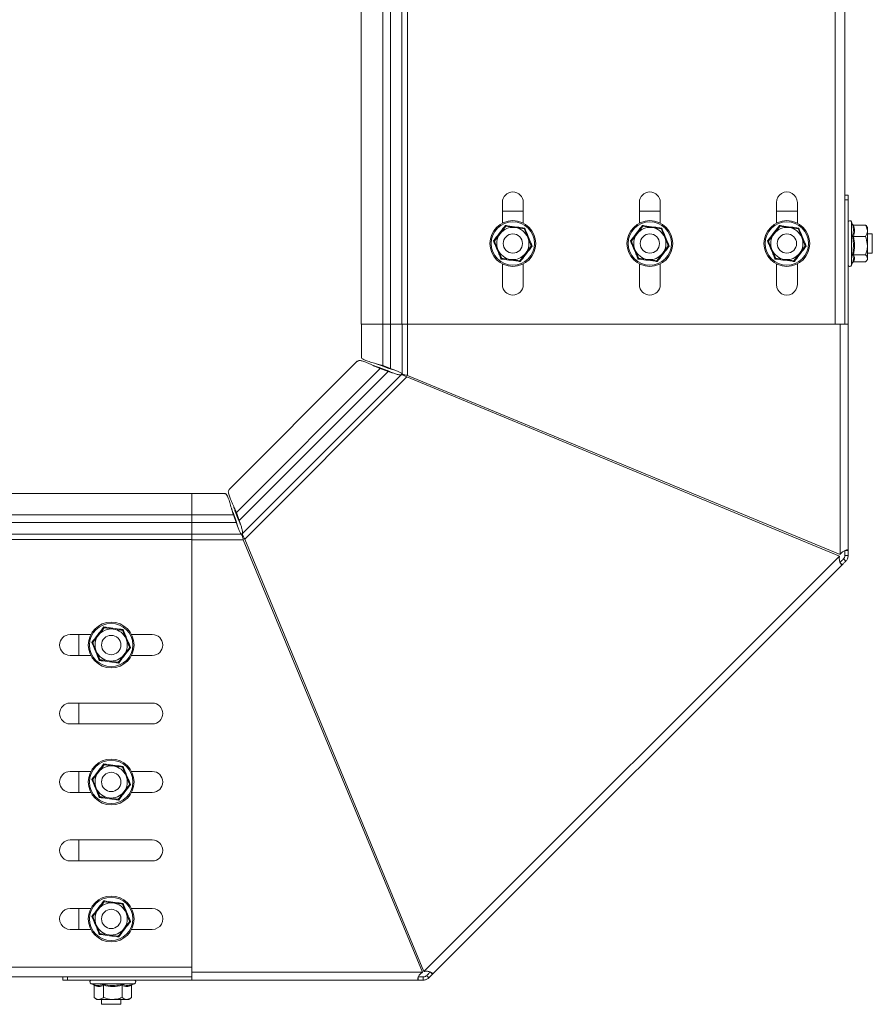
# Model space of a CAD drawing. Header units: millimetres. Extents: x -771 to 2233, y -1470 to 82.
# Tile 19 of 23: x 1438 to 1702, y -529 to -224. Entities that reach past the tile are written whole.
import ezdxf

# ---------------------------------------------------------------- set-up
doc = ezdxf.new("R2010")
doc.units = ezdxf.units.MM

msp = doc.modelspace()

# ---------------------------------------------------------------- linework, layer by layer
at = {"color": 7, "linetype": 'Continuous', "lineweight": 15}
for p, q in [((1543.76, 81.73), (1543.76, -318.27)), ((1693.76, -318.27), (1693.76, 81.73)), ((1587.51, -280.52), (1587.51, -286.96)), ((1594.01, -286.96), (1594.01, -280.52)), ((1630.01, -280.52), (1630.01, -286.96)), ((1636.51, -286.96), (1636.51, -280.52)), ((1672.51, -280.52), (1672.51, -286.96)), ((1679.01, -286.96), (1679.01, -280.52)), ((1693.76, -278.27), (1694.76, -278.27)), ((1694.76, -278.27), (1694.76, -279.73)), ((1694.76, -318.27), (1694.76, -279.73)), ((1587.51, -283.27), (1594.01, -283.27)), ((1630.01, -283.27), (1636.51, -283.27)), ((1672.51, -283.27), (1679.01, -283.27)), ((1696.17, -287.37), (1695.86, -286.54)), ((1696.48, -287.55), (1700.16, -287.55)), ((1700.76, -288.27), (1700.45, -287.86)), ((1700.76, -289.31), (1700.76, -288.27)), ((1700.76, -293.93), (1700.76, -289.31)), ((1696.48, -291.07), (1700.16, -291.07)), ((1702.26, -290.27), (1700.76, -290.27)), ((1702.26, -296.27), (1702.26, -290.27)), ((1700.76, -297.89), (1700.76, -293.93)), ((1700.76, -296.27), (1702.26, -296.27)), ((1695.86, -299.99), (1696.25, -298.95)), ((1696.48, -296.79), (1700.16, -296.79)), ((1696.48, -298.99), (1700.16, -298.99)), ((1700.45, -298.67), (1700.76, -298.27)), ((1700.76, -297.89), (1700.76, -298.27)), ((1587.51, -299.58), (1587.51, -306.02)), ((1594.01, -306.02), (1594.01, -299.58)), ((1630.01, -299.58), (1630.01, -306.02)), ((1636.51, -306.02), (1636.51, -299.58)), ((1672.51, -299.58), (1672.51, -306.02)), ((1679.01, -306.02), (1679.01, -299.58)), ((1543.76, -318.27), (1550.38, -318.27)), ((1543.77, -318.27), (1543.77, -328.55)), ((1550.38, -318.27), (1552.76, -318.27)), ((1552.76, -318.27), (1556.34, -318.27)), ((1556.34, -318.27), (1558.07, -318.27)), ((1558.07, -318.27), (1690.76, -318.27)), ((1690.76, -318.27), (1693.53, -318.27)), ((1694.76, -318.27), (1693.53, -318.27)), ((1694.76, -388.51), (1694.76, -318.27)), ((1542.5, -329.83), (1502.73, -369.59)), ((1549.3, -331.77), (1549.63, -332.1)), ((1549.3, -331.77), (1551.77, -332.66)), ((1549.63, -332.1), (1552.1, -332.99)), ((1549.95, -331.16), (1550.42, -331.16)), ((1552.33, -332.01), (1549.95, -331.16)), ((1552.8, -332.01), (1550.42, -331.16)), ((1551.77, -332.66), (1552.1, -332.99)), ((1552.33, -332.01), (1552.8, -332.01)), ((1553.94, -332.47), (1553.95, -332.47)), ((1553.34, -333.38), (1553.33, -333.38)), ((1692.07, -390.26), (1557.92, -334.69)), ((1558.11, -334.23), (1692.26, -389.8)), ((1491.17, -370.86), (1141.17, -370.86)), ((1501.46, -370.86), (1491.17, -370.86)), ((1491.17, -377.47), (1491.17, -370.86)), ((1491.17, -379.86), (1491.17, -377.47)), ((1504.07, -377.04), (1504.07, -377.51)), ((1504.07, -377.04), (1504.92, -379.42)), ((1504.07, -377.51), (1504.92, -379.89)), ((1504.67, -376.39), (1505.01, -376.73)), ((1505.57, -378.86), (1504.67, -376.39)), ((1505.9, -379.2), (1505.01, -376.73)), ((1505.57, -378.86), (1505.9, -379.2)), ((1491.17, -383.43), (1491.17, -379.86)), ((1504.92, -379.42), (1504.92, -379.89)), ((1505.37, -381.04), (1505.37, -381.03)), ((1506.28, -380.42), (1506.29, -380.43)), ((1491.17, -385.16), (1491.17, -383.43)), ((1491.17, -517.86), (1491.17, -385.16)), ((1562.7, -519.36), (1507.14, -385.21)), ((1507.6, -385.02), (1563.17, -519.17)), ((1693.76, -388.51), (1694.76, -388.51)), ((1693.76, -388.51), (1693.76, -390.07)), ((1693.76, -390.07), (1694.76, -390.07)), ((1694.76, -388.51), (1694.76, -390.07)), ((1692.93, -392.94), (1565.84, -520.02)), ((1692.22, -392.23), (1692.93, -392.94)), ((1693.32, -391.13), (1694.03, -391.84)), ((1453.42, -414.61), (1459.86, -414.61)), ((1456.17, -421.11), (1456.17, -414.61)), ((1462.17, -414.86), (1462.17, -414.77)), ((1472.49, -414.61), (1478.92, -414.61)), ((1459.86, -421.11), (1453.42, -421.11)), ((1470.17, -420.86), (1470.17, -420.94)), ((1478.92, -421.11), (1472.49, -421.11)), ((1453.42, -435.86), (1478.92, -435.86)), ((1456.17, -442.36), (1456.17, -435.86)), ((1478.92, -442.36), (1453.42, -442.36)), ((1453.42, -457.11), (1459.86, -457.11)), ((1456.17, -463.61), (1456.17, -457.11)), ((1462.17, -457.36), (1462.17, -457.18)), ((1472.49, -457.11), (1478.92, -457.11)), ((1459.86, -463.61), (1453.42, -463.61)), ((1470.17, -463.36), (1470.17, -463.53)), ((1478.92, -463.61), (1472.49, -463.61)), ((1453.42, -478.36), (1478.92, -478.36)), ((1456.17, -484.86), (1456.17, -478.36)), ((1478.92, -484.86), (1453.42, -484.86)), ((1453.42, -499.61), (1459.86, -499.61)), ((1456.17, -506.11), (1456.17, -499.61)), ((1462.17, -499.86), (1462.17, -499.77)), ((1472.49, -499.61), (1478.92, -499.61)), ((1459.86, -506.11), (1453.42, -506.11)), ((1470.17, -505.86), (1470.17, -505.94)), ((1478.92, -506.11), (1472.49, -506.11)), ((1491.17, -520.63), (1491.17, -517.86)), ((1565.14, -519.32), (1565.84, -520.02)), ((1491.17, -520.86), (1141.17, -520.86)), ((1451.17, -521.86), (1451.17, -520.86)), ((1452.64, -521.86), (1451.17, -521.86)), ((1452.64, -521.86), (1491.17, -521.86)), ((1491.17, -520.63), (1491.17, -521.86)), ((1491.17, -521.86), (1561.42, -521.86)), ((1561.42, -520.86), (1561.42, -521.86)), ((1562.97, -520.86), (1561.42, -520.86)), ((1562.97, -521.86), (1561.42, -521.86)), ((1562.97, -520.86), (1562.97, -521.86)), ((1564.04, -520.42), (1564.74, -521.13)), ((1459.95, -522.96), (1460.61, -523.2)), ((1460.9, -523.57), (1460.9, -527.26)), ((1463.79, -523.57), (1463.79, -527.26)), ((1469.56, -523.57), (1469.56, -527.26)), ((1472.45, -523.57), (1472.45, -527.26)), ((1472.74, -523.2), (1473.4, -522.96)), ((1460.9, -527.26), (1461.67, -527.86)), ((1461.67, -527.86), (1462.34, -527.86)), ((1466.67, -527.86), (1462.34, -527.86)), ((1463.17, -527.86), (1463.17, -529.36)), ((1466.67, -527.86), (1471, -527.86)), ((1469.17, -529.36), (1469.17, -527.86)), ((1471, -527.86), (1471.67, -527.86)), ((1471.67, -527.86), (1472.45, -527.26)), ((1463.17, -529.36), (1469.17, -529.36))]:
    msp.add_line(p, q, dxfattribs=at)
at = {"color": 7, "linetype": 'Continuous', "lineweight": 0}
for p, q in [((1550.38, -318.27), (1550.38, 81.73)), ((1552.76, -318.27), (1552.76, 81.73)), ((1556.34, -318.27), (1556.34, 81.73)), ((1558.07, -318.27), (1558.07, 81.73)), ((1690.76, -318.27), (1690.76, 81.73)), ((1694.76, -279.73), (1693.76, -279.73)), ((1695.86, -286.54), (1695.86, -299.49)), ((1695.86, -299.49), (1695.86, -299.99)), ((1550.42, -318.27), (1550.42, -331.16)), ((1552.8, -318.27), (1552.8, -332.01)), ((1556.38, -318.27), (1556.38, -333.7)), ((1558.11, -334.23), (1558.11, -318.27)), ((1692.26, -389.8), (1692.26, -318.27)), ((1505.01, -376.73), (1549.63, -332.1)), ((1505.9, -379.2), (1552.1, -332.99)), ((1506.87, -383.3), (1556.21, -333.96)), ((1507.6, -385.02), (1557.92, -334.69)), ((1491.17, -377.47), (1141.17, -377.47)), ((1491.17, -377.51), (1504.07, -377.51)), ((1491.17, -379.86), (1141.17, -379.86)), ((1491.17, -379.89), (1504.92, -379.89)), ((1491.17, -383.43), (1141.17, -383.43)), ((1491.17, -383.48), (1506.61, -383.48)), ((1491.17, -385.16), (1141.17, -385.16)), ((1491.17, -385.21), (1507.14, -385.21)), ((1563.17, -519.17), (1692.07, -390.26)), ((1491.17, -517.86), (1141.17, -517.86)), ((1491.17, -519.36), (1562.7, -519.36)), ((1452.64, -520.86), (1452.64, -521.86)), ((1466.67, -522.96), (1459.95, -522.96)), ((1473.4, -522.96), (1466.67, -522.96))]:
    msp.add_line(p, q, dxfattribs=at)
at = {"color": 7, "linetype": 'Continuous', "lineweight": 15, "flags": 128}
for points in [[(1585.04, -292.51), (1586.61, -290.46), (1586.8, -290.22)], [(1586.8, -290.22), (1588.22, -288.37), (1588.56, -287.93)], [(1588.56, -287.93), (1591.12, -288.27), (1591.42, -288.31)], [(1591.42, -288.31), (1593.74, -288.62), (1594.28, -288.69)], [(1594.28, -288.69), (1594.56, -289.37), (1595.39, -291.36)], [(1627.54, -292.51), (1629.11, -290.46), (1629.3, -290.22)], [(1629.3, -290.22), (1630.72, -288.37), (1631.06, -287.93)], [(1631.06, -287.93), (1633.62, -288.27), (1633.92, -288.31)], [(1633.92, -288.31), (1636.24, -288.62), (1636.78, -288.69)], [(1636.78, -288.69), (1637.06, -289.37), (1637.89, -291.36)], [(1670.04, -292.51), (1671.61, -290.46), (1671.8, -290.22)], [(1671.8, -290.22), (1673.22, -288.37), (1673.56, -287.93)], [(1673.56, -287.93), (1676.12, -288.27), (1676.42, -288.31)], [(1676.42, -288.31), (1678.74, -288.62), (1679.28, -288.69)], [(1679.28, -288.69), (1679.56, -289.37), (1680.39, -291.36)], [(1585.04, -292.51), (1585.32, -293.19), (1586.14, -295.18)], [(1595.39, -291.36), (1595.55, -291.76), (1596.45, -293.94), (1596.49, -294.03)], [(1627.54, -292.51), (1627.82, -293.19), (1628.64, -295.18)], [(1670.04, -292.51), (1670.32, -293.19), (1671.14, -295.18)], [(1680.39, -291.36), (1680.55, -291.76), (1681.45, -293.94), (1681.49, -294.03)], [(1586.14, -295.18), (1586.31, -295.58), (1587.21, -297.76), (1587.25, -297.85)], [(1594.73, -296.32), (1593.31, -298.17), (1592.97, -298.6)], [(1596.49, -294.03), (1594.92, -296.07), (1594.73, -296.32)], [(1628.64, -295.18), (1628.81, -295.58), (1629.71, -297.76), (1629.75, -297.85)], [(1637.23, -296.32), (1635.81, -298.17), (1635.47, -298.6)], [(1638.99, -294.03), (1637.42, -296.07), (1637.23, -296.32)], [(1671.14, -295.18), (1671.31, -295.58), (1672.21, -297.76), (1672.25, -297.85)], [(1679.73, -296.32), (1678.31, -298.17), (1677.97, -298.6)], [(1681.49, -294.03), (1679.92, -296.07), (1679.73, -296.32)], [(1590.11, -298.22), (1587.79, -297.92), (1587.25, -297.85)], [(1592.97, -298.6), (1590.41, -298.26), (1590.11, -298.22)], [(1632.61, -298.22), (1630.29, -297.92), (1629.75, -297.85)], [(1635.47, -298.6), (1632.91, -298.26), (1632.61, -298.22)], [(1675.11, -298.22), (1672.79, -297.92), (1672.25, -297.85)], [(1677.97, -298.6), (1675.41, -298.26), (1675.11, -298.22)], [(1693.32, -391.13), (1693.14, -391.31), (1692.97, -391.49), (1692.8, -391.65), (1692.65, -391.8), (1692.52, -391.93), (1692.4, -392.05), (1692.3, -392.15), (1692.22, -392.23)], [(1694.03, -391.84), (1693.85, -392.02), (1693.67, -392.19), (1693.51, -392.36), (1693.36, -392.51), (1693.23, -392.64), (1693.11, -392.76), (1693.01, -392.86), (1692.93, -392.94)], [(1460.45, -417.1), (1462.02, -415.05), (1462.21, -414.81)], [(1462.21, -414.81), (1463.63, -412.96), (1463.97, -412.52)], [(1463.97, -412.52), (1466.53, -412.86), (1466.83, -412.9)], [(1466.83, -412.9), (1469.15, -413.21), (1469.69, -413.28)], [(1469.69, -413.28), (1469.97, -413.96), (1470.8, -415.95)], [(1460.45, -417.1), (1460.73, -417.78), (1461.55, -419.77)], [(1470.8, -415.95), (1470.96, -416.35), (1471.86, -418.53), (1471.9, -418.62)], [(1461.55, -419.77), (1461.72, -420.17), (1462.62, -422.35), (1462.66, -422.43)], [(1470.14, -420.9), (1468.72, -422.76), (1468.38, -423.19)], [(1471.9, -418.62), (1470.33, -420.66), (1470.14, -420.9)], [(1472.19, -418.65), (1472.18, -418.65), (1472.07, -418.64), (1471.98, -418.63), (1471.92, -418.62), (1471.9, -418.62)], [(1465.52, -422.81), (1463.2, -422.51), (1462.66, -422.43)], [(1468.38, -423.19), (1465.82, -422.85), (1465.52, -422.81)], [(1462.21, -457.31), (1463.63, -455.46), (1463.97, -455.02)], [(1463.97, -455.02), (1466.53, -455.36), (1466.83, -455.4)], [(1460.45, -459.6), (1462.02, -457.55), (1462.21, -457.31)], [(1466.83, -455.4), (1469.15, -455.71), (1469.69, -455.78)], [(1469.87, -455.55), (1469.87, -455.55), (1469.8, -455.64), (1469.74, -455.72), (1469.71, -455.76), (1469.69, -455.78)], [(1469.69, -455.78), (1469.97, -456.46), (1470.8, -458.45)], [(1460.45, -459.6), (1460.73, -460.28), (1461.55, -462.27)], [(1471.9, -461.12), (1470.33, -463.16), (1470.14, -463.4)], [(1470.8, -458.45), (1470.96, -458.85), (1471.86, -461.03), (1471.9, -461.12)], [(1461.55, -462.27), (1461.72, -462.67), (1462.62, -464.85), (1462.66, -464.93)], [(1470.14, -463.4), (1468.72, -465.26), (1468.38, -465.69)], [(1465.52, -465.31), (1463.2, -465.01), (1462.66, -464.93)], [(1468.38, -465.69), (1465.82, -465.35), (1465.52, -465.31)], [(1462.21, -499.81), (1463.63, -497.96), (1463.97, -497.52)], [(1463.97, -497.52), (1466.53, -497.86), (1466.83, -497.9)], [(1466.83, -497.9), (1469.15, -498.21), (1469.69, -498.28)], [(1460.45, -502.1), (1462.02, -500.05), (1462.21, -499.81)], [(1469.69, -498.28), (1469.97, -498.96), (1470.8, -500.95)], [(1470.8, -500.95), (1470.96, -501.35), (1471.86, -503.53), (1471.9, -503.62)], [(1460.45, -502.1), (1460.73, -502.78), (1461.55, -504.77)], [(1471.9, -503.62), (1470.33, -505.66), (1470.14, -505.9)], [(1461.55, -504.77), (1461.72, -505.17), (1462.62, -507.35), (1462.66, -507.43)], [(1470.14, -505.9), (1468.72, -507.76), (1468.38, -508.19)], [(1465.52, -507.81), (1463.2, -507.51), (1462.66, -507.43)], [(1468.38, -508.19), (1465.82, -507.85), (1465.52, -507.81)], [(1565.14, -519.32), (1565.06, -519.4), (1564.96, -519.5), (1564.84, -519.61), (1564.71, -519.75), (1564.56, -519.9), (1564.39, -520.06), (1564.22, -520.23), (1564.04, -520.42)], [(1565.84, -520.02), (1565.76, -520.1), (1565.66, -520.2), (1565.55, -520.32), (1565.41, -520.45), (1565.26, -520.6), (1565.1, -520.77), (1564.93, -520.94), (1564.74, -521.13)]]:
    msp.add_lwpolyline(points, dxfattribs=at)
at = {"color": 7, "linetype": 'Continuous', "lineweight": 15}
for centre, radius in [((1590.76, -293.27), 7.1), ((1633.26, -293.27), 7.1), ((1675.76, -293.27), 7.1), ((1590.76, -293.27), 3), ((1633.26, -293.27), 3), ((1675.76, -293.27), 3), ((1466.17, -417.86), 7.1), ((1466.17, -417.86), 3), ((1466.17, -460.36), 7.1), ((1466.17, -460.36), 3), ((1466.17, -502.86), 7.1), ((1466.17, -502.86), 3)]:
    msp.add_circle(centre, radius, dxfattribs=at)
at = {"color": 7, "linetype": 'Continuous', "lineweight": 0}
for centre in [(1590.76, -293.27), (1633.26, -293.27), (1675.76, -293.27), (1466.17, -417.86), (1466.17, -460.36), (1466.17, -502.86)]:
    msp.add_circle(centre, 6.73, dxfattribs=at)
at = {"color": 7, "linetype": 'Continuous', "lineweight": 15}
for centre, radius, start, end in [((1590.76, -280.52), 3.25, 0.0001, 179.9999), ((1633.26, -280.52), 3.25, 0.0001, 179.9999), ((1675.76, -280.52), 3.25, 359.9999, 180.0001), ((1695.33, -286.74), 0.567, 19.9983, 180.001), ((1590.76, -293.27), 5, 142.448, 202.4484), ((1590.76, -293.27), 5, 82.4481, 142.4487), ((1590.76, -293.27), 5, 22.4483, 82.4477), ((1633.26, -293.27), 5, 142.448, 202.4484), ((1633.26, -293.27), 5, 82.4486, 142.4482), ((1633.26, -293.27), 5, 22.4475, 82.4485), ((1675.76, -293.27), 5, 142.4492, 202.4472), ((1675.76, -293.27), 5, 82.4486, 142.4482), ((1675.76, -293.27), 5, 22.4483, 82.4482), ((1590.76, -293.27), 5, 322.448, 22.4484), ((1633.26, -293.27), 5, 322.4489, 22.4482), ((1675.76, -293.27), 5, 322.448, 22.4484), ((1590.76, -293.27), 5, 202.4483, 262.4477), ((1590.76, -293.27), 5, 262.4481, 322.4487), ((1633.26, -293.27), 5, 202.4483, 262.4477), ((1633.26, -293.27), 5, 262.4484, 322.4482), ((1675.76, -293.27), 5, 202.4483, 262.4482), ((1675.76, -293.27), 5, 262.4486, 322.4482), ((1695.33, -299.8), 0.567, 179.9985, 340.0022), ((1590.76, -306.02), 3.25, 180.0001, 359.9999), ((1633.26, -306.02), 3.25, 180.0002, 359.9998), ((1675.76, -306.02), 3.25, 179.9999, 0.0001), ((1453.42, -417.86), 3.25, 90.0001, 269.9999), ((1466.17, -417.86), 5, 142.4484, 202.4484), ((1466.17, -417.86), 5, 82.4486, 142.4482), ((1466.17, -417.86), 5, 22.4477, 82.4488), ((1478.92, -417.86), 3.25, 270.0002, 89.9998), ((1466.17, -417.86), 5, 322.4484, 22.4484), ((1466.17, -417.86), 5, 202.4481, 262.4485), ((1466.17, -417.86), 5, 262.448, 322.4484), ((1453.42, -439.11), 3.25, 90, 270), ((1478.92, -439.11), 3.25, 270, 90), ((1453.42, -460.36), 3.25, 90.0002, 269.9998), ((1466.17, -460.36), 5, 142.4484, 202.4484), ((1466.17, -460.36), 5, 82.4487, 142.4478), ((1466.17, -460.36), 5, 22.4477, 82.4488), ((1478.92, -460.36), 3.25, 270.0002, 89.9998), ((1466.17, -460.36), 5, 322.4484, 22.4484), ((1466.17, -460.36), 5, 202.4478, 262.4486), ((1466.17, -460.36), 5, 262.4486, 322.4478), ((1453.42, -481.61), 3.25, 90.0002, 269.9998), ((1478.92, -481.61), 3.25, 270.0001, 89.9999), ((1466.17, -502.86), 5, 82.4486, 142.4482), ((1466.17, -502.86), 5, 22.4479, 82.4483), ((1453.42, -502.86), 3.25, 89.9999, 270.0001), ((1466.17, -502.86), 5, 142.4485, 202.4483), ((1466.17, -502.86), 5, 322.4485, 22.4483), ((1478.92, -502.86), 3.25, 269.9999, 90.0001), ((1466.17, -502.86), 5, 202.4476, 262.449), ((1466.17, -502.86), 5, 262.4475, 322.4485), ((1460.14, -522.42), 0.567, 89.9988, 250.0004), ((1473.21, -522.42), 0.567, 289.9996, 89.9997)]:
    msp.add_arc(centre, radius, start, end, dxfattribs=at)
at = {"color": 7, "linetype": 'Continuous', "lineweight": 0}
for points, knots in [([(1584.75, -292.47), (1584.9, -292.28), (1585.64, -291.34), (1586.88, -289.74), (1587.95, -288.32), (1588.45, -287.66)], [0, 0, 0, 0, 0.117071, 0.592913, 1, 1, 1, 1]), ([(1588.45, -287.66), (1588.68, -287.69), (1589.87, -287.86), (1591.87, -288.14), (1593.64, -288.36), (1594.46, -288.46)], [0, 0, 0, 0, 0.1170675, 0.5929096, 1, 1, 1, 1]), ([(1594.46, -288.46), (1594.55, -288.68), (1595, -289.79), (1595.76, -291.66), (1596.46, -293.31), (1596.78, -294.07)], [0, 0, 0, 0, 0.1170699, 0.5929125, 1, 1, 1, 1]), ([(1627.25, -292.47), (1627.4, -292.28), (1628.14, -291.34), (1629.38, -289.74), (1630.45, -288.32), (1630.95, -287.66)], [0, 0, 0, 0, 0.117071, 0.592913, 1, 1, 1, 1]), ([(1630.95, -287.66), (1631.18, -287.69), (1632.37, -287.86), (1634.37, -288.14), (1636.14, -288.36), (1636.96, -288.46)], [0, 0, 0, 0, 0.117072, 0.592914, 1, 1, 1, 1]), ([(1636.96, -288.46), (1637.05, -288.68), (1637.5, -289.79), (1638.26, -291.66), (1638.96, -293.31), (1639.28, -294.07)], [0, 0, 0, 0, 0.11707, 0.592914, 1, 1, 1, 1]), ([(1669.75, -292.47), (1669.9, -292.28), (1670.64, -291.34), (1671.88, -289.74), (1672.95, -288.32), (1673.45, -287.66)], [0, 0, 0, 0, 0.117074, 0.592915, 1, 1, 1, 1]), ([(1673.45, -287.66), (1673.68, -287.69), (1674.87, -287.86), (1676.87, -288.14), (1678.64, -288.36), (1679.46, -288.46)], [0, 0, 0, 0, 0.1170675, 0.5929096, 1, 1, 1, 1]), ([(1679.46, -288.46), (1679.55, -288.68), (1680, -289.79), (1680.76, -291.66), (1681.46, -293.31), (1681.78, -294.07)], [0, 0, 0, 0, 0.1170699, 0.5929125, 1, 1, 1, 1]), ([(1696.1, -290.96), (1696.15, -290.82), (1696.35, -290.11), (1696.5, -288.84), (1696.23, -287.76), (1696.1, -287.26)], [0, 0, 0, 0, 0.118508, 0.587912, 1, 1, 1, 1]), ([(1696.48, -287.55), (1696.61, -288.12), (1696.88, -289.3), (1696.61, -290.47), (1696.48, -291.07)], [0, 0, 0, 0, 0.492253, 1, 1, 1, 1]), ([(1587.07, -298.08), (1586.98, -297.86), (1586.53, -296.75), (1585.77, -294.87), (1585.07, -293.23), (1584.75, -292.47)], [0, 0, 0, 0, 0.11707, 0.592914, 1, 1, 1, 1]), ([(1629.57, -298.08), (1629.48, -297.86), (1629.03, -296.75), (1628.27, -294.87), (1627.57, -293.23), (1627.25, -292.47)], [0, 0, 0, 0, 0.1170699, 0.5929125, 1, 1, 1, 1]), ([(1672.07, -298.08), (1671.98, -297.86), (1671.53, -296.75), (1670.77, -294.87), (1670.07, -293.23), (1669.75, -292.47)], [0, 0, 0, 0, 0.1170699, 0.5929125, 1, 1, 1, 1]), ([(1696.1, -296.97), (1696.15, -296.74), (1696.35, -295.56), (1696.5, -293.53), (1696.23, -291.77), (1696.1, -290.96)], [0, 0, 0, 0, 0.118228, 0.592593, 1, 1, 1, 1]), ([(1696.48, -291.07), (1696.61, -292.01), (1696.88, -293.92), (1696.61, -295.82), (1696.48, -296.79)], [0, 0, 0, 0, 0.492146, 1, 1, 1, 1]), ([(1596.78, -294.07), (1596.63, -294.25), (1595.89, -295.2), (1594.65, -296.79), (1593.58, -298.22), (1593.08, -298.87)], [0, 0, 0, 0, 0.117071, 0.592913, 1, 1, 1, 1]), ([(1639.28, -294.07), (1639.13, -294.25), (1638.39, -295.2), (1637.15, -296.79), (1636.08, -298.22), (1635.58, -298.87)], [0, 0, 0, 0, 0.117071, 0.592913, 1, 1, 1, 1]), ([(1681.78, -294.07), (1681.63, -294.25), (1680.89, -295.2), (1679.65, -296.79), (1678.58, -298.22), (1678.08, -298.87)], [0, 0, 0, 0, 0.117074, 0.592915, 1, 1, 1, 1]), ([(1593.08, -298.87), (1592.85, -298.84), (1591.66, -298.67), (1589.66, -298.4), (1587.88, -298.18), (1587.07, -298.08)], [0, 0, 0, 0, 0.117068, 0.592914, 1, 1, 1, 1]), ([(1635.58, -298.87), (1635.35, -298.84), (1634.16, -298.67), (1632.16, -298.4), (1630.38, -298.18), (1629.57, -298.08)], [0, 0, 0, 0, 0.1170675, 0.5929096, 1, 1, 1, 1]), ([(1678.08, -298.87), (1677.85, -298.84), (1676.66, -298.67), (1674.66, -298.4), (1672.88, -298.18), (1672.07, -298.08)], [0, 0, 0, 0, 0.1170675, 0.5929096, 1, 1, 1, 1]), ([(1696.48, -296.79), (1696.61, -297.15), (1696.88, -297.88), (1696.61, -298.62), (1696.48, -298.99)], [0, 0, 0, 0, 0.492521, 1, 1, 1, 1]), ([(1460.16, -417.06), (1460.31, -416.87), (1461.05, -415.93), (1462.29, -414.33), (1463.36, -412.91), (1463.86, -412.25)], [0, 0, 0, 0, 0.117068, 0.592911, 1, 1, 1, 1]), ([(1463.86, -412.25), (1464.09, -412.28), (1465.28, -412.45), (1467.28, -412.73), (1469.05, -412.95), (1469.87, -413.05)], [0, 0, 0, 0, 0.1170706, 0.5929127, 1, 1, 1, 1]), ([(1469.87, -413.05), (1469.96, -413.27), (1470.41, -414.38), (1471.17, -416.25), (1471.87, -417.9), (1472.19, -418.65)], [0, 0, 0, 0, 0.1170694, 0.592913, 1, 1, 1, 1]), ([(1462.48, -422.67), (1462.39, -422.45), (1461.94, -421.34), (1461.18, -419.46), (1460.48, -417.82), (1460.16, -417.06)], [0, 0, 0, 0, 0.117069, 0.592911, 1, 1, 1, 1]), ([(1472.19, -418.65), (1472.04, -418.84), (1471.3, -419.79), (1470.06, -421.38), (1468.99, -422.81), (1468.49, -423.46)], [0, 0, 0, 0, 0.117071, 0.592911, 1, 1, 1, 1]), ([(1468.49, -423.46), (1468.26, -423.43), (1467.07, -423.26), (1465.07, -422.99), (1463.29, -422.77), (1462.48, -422.67)], [0, 0, 0, 0, 0.1170703, 0.5929124, 1, 1, 1, 1]), ([(1460.16, -459.56), (1460.31, -459.37), (1461.05, -458.43), (1462.29, -456.83), (1463.36, -455.41), (1463.86, -454.75)], [0, 0, 0, 0, 0.117068, 0.592911, 1, 1, 1, 1]), ([(1463.86, -454.75), (1464.09, -454.78), (1465.28, -454.95), (1467.28, -455.23), (1469.05, -455.45), (1469.87, -455.55)], [0, 0, 0, 0, 0.117071, 0.592912, 1, 1, 1, 1]), ([(1469.87, -455.55), (1469.96, -455.77), (1470.41, -456.88), (1471.17, -458.75), (1471.87, -460.4), (1472.19, -461.15)], [0, 0, 0, 0, 0.1170694, 0.592913, 1, 1, 1, 1]), ([(1462.48, -465.17), (1462.39, -464.95), (1461.94, -463.84), (1461.18, -461.96), (1460.48, -460.32), (1460.16, -459.56)], [0, 0, 0, 0, 0.1170694, 0.592913, 1, 1, 1, 1]), ([(1472.19, -461.15), (1472.04, -461.34), (1471.3, -462.29), (1470.06, -463.88), (1468.99, -465.31), (1468.49, -465.96)], [0, 0, 0, 0, 0.1170691, 0.5929114, 1, 1, 1, 1]), ([(1468.49, -465.96), (1468.26, -465.93), (1467.07, -465.76), (1465.07, -465.49), (1463.29, -465.27), (1462.48, -465.17)], [0, 0, 0, 0, 0.1170703, 0.5929124, 1, 1, 1, 1]), ([(1460.16, -502.06), (1460.31, -501.87), (1461.05, -500.93), (1462.29, -499.33), (1463.36, -497.91), (1463.86, -497.25)], [0, 0, 0, 0, 0.117071, 0.592913, 1, 1, 1, 1]), ([(1463.86, -497.25), (1464.09, -497.28), (1465.28, -497.45), (1467.28, -497.73), (1469.05, -497.95), (1469.87, -498.05)], [0, 0, 0, 0, 0.11707, 0.592912, 1, 1, 1, 1]), ([(1469.87, -498.05), (1469.96, -498.27), (1470.41, -499.38), (1471.17, -501.25), (1471.87, -502.9), (1472.19, -503.65)], [0, 0, 0, 0, 0.1170694, 0.5929153, 1, 1, 1, 1]), ([(1462.48, -507.67), (1462.39, -507.45), (1461.94, -506.34), (1461.18, -504.46), (1460.48, -502.82), (1460.16, -502.06)], [0, 0, 0, 0, 0.1170699, 0.5929134, 1, 1, 1, 1]), ([(1472.19, -503.65), (1472.04, -503.84), (1471.3, -504.79), (1470.06, -506.38), (1468.99, -507.81), (1468.49, -508.46)], [0, 0, 0, 0, 0.117073, 0.592913, 1, 1, 1, 1]), ([(1468.49, -508.46), (1468.26, -508.43), (1467.07, -508.26), (1465.07, -507.99), (1463.29, -507.77), (1462.48, -507.67)], [0, 0, 0, 0, 0.11707, 0.5929121, 1, 1, 1, 1]), ([(1463.79, -523.57), (1463.31, -523.7), (1462.35, -523.97), (1461.39, -523.71), (1460.9, -523.57)], [0, 0, 0, 0, 0.492342, 1, 1, 1, 1]), ([(1463.64, -523.2), (1463.88, -523.24), (1465.06, -523.45), (1467.11, -523.59), (1468.89, -523.32), (1469.71, -523.2)], [0, 0, 0, 0, 0.118079, 0.592259, 1, 1, 1, 1]), ([(1469.56, -523.57), (1468.61, -523.7), (1466.69, -523.97), (1464.77, -523.71), (1463.79, -523.57)], [0, 0, 0, 0, 0.492149, 1, 1, 1, 1]), ([(1472.45, -523.57), (1471.97, -523.7), (1471.01, -523.97), (1470.05, -523.71), (1469.56, -523.57)], [0, 0, 0, 0, 0.49234, 1, 1, 1, 1]), ([(1469.71, -523.2), (1469.82, -523.24), (1470.39, -523.44), (1471.45, -523.59), (1472.33, -523.32), (1472.74, -523.2)], [0, 0, 0, 0, 0.119383, 0.586046, 1, 1, 1, 1])]:
    msp.add_open_spline(points, degree=3, knots=knots, dxfattribs=at)
at = {"color": 7, "linetype": 'Continuous', "lineweight": 15}
for points, knots in [([(1588.56, -287.93), (1588.56, -287.93), (1588.55, -287.9), (1588.52, -287.85), (1588.49, -287.77), (1588.46, -287.7), (1588.45, -287.66), (1588.45, -287.66)], [0, 0, 0, 0, 0.07266, 0.269054, 0.592551, 0.987212, 1, 1, 1, 1]), ([(1594.46, -288.46), (1594.46, -288.46), (1594.44, -288.49), (1594.39, -288.55), (1594.34, -288.62), (1594.3, -288.66), (1594.29, -288.69), (1594.28, -288.69)], [0, 0, 0, 0, 0.012777, 0.407482, 0.731055, 0.927421, 1, 1, 1, 1]), ([(1631.06, -287.93), (1631.06, -287.93), (1631.05, -287.9), (1631.02, -287.85), (1630.99, -287.77), (1630.96, -287.7), (1630.95, -287.66), (1630.95, -287.66)], [0, 0, 0, 0, 0.0726214, 0.2690155, 0.5925123, 0.9872122, 1, 1, 1, 1]), ([(1636.96, -288.46), (1636.96, -288.46), (1636.94, -288.49), (1636.89, -288.55), (1636.84, -288.62), (1636.8, -288.66), (1636.79, -288.69), (1636.78, -288.69)], [0, 0, 0, 0, 0.012715, 0.407482, 0.730993, 0.927421, 1, 1, 1, 1]), ([(1673.56, -287.93), (1673.56, -287.93), (1673.55, -287.9), (1673.52, -287.85), (1673.49, -287.77), (1673.46, -287.7), (1673.45, -287.66), (1673.45, -287.66)], [0, 0, 0, 0, 0.072624, 0.269026, 0.592535, 0.987212, 1, 1, 1, 1]), ([(1679.46, -288.46), (1679.46, -288.46), (1679.44, -288.49), (1679.39, -288.55), (1679.34, -288.62), (1679.3, -288.66), (1679.29, -288.69), (1679.28, -288.69)], [0, 0, 0, 0, 0.0127761, 0.407457, 0.7310101, 0.927363, 1, 1, 1, 1]), ([(1696.1, -287.26), (1696.11, -287.26), (1696.12, -287.3), (1696.16, -287.38), (1696.25, -287.47), (1696.36, -287.53), (1696.44, -287.54), (1696.48, -287.55)], [0, 0, 0, 0, 0.007849, 0.266593, 0.527416, 0.762973, 1, 1, 1, 1]), ([(1700.76, -289.31), (1700.68, -288.81), (1700.56, -288.19), (1700.23, -287.66), (1700.16, -287.55)], [0, 0, 0, 0, 0.791075, 1, 1, 1, 1]), ([(1700.16, -287.55), (1700.27, -287.63), (1700.38, -287.72), (1700.43, -287.85), (1700.43, -287.86)], [0, 0, 0, 0, 0.9170796, 1, 1, 1, 1]), ([(1700.16, -291.07), (1700.44, -290.56), (1700.75, -290), (1700.76, -289.37), (1700.76, -289.31)], [0, 0, 0, 0, 0.8997036, 1, 1, 1, 1]), ([(1585.04, -292.51), (1585.03, -292.51), (1585.01, -292.5), (1584.95, -292.5), (1584.86, -292.49), (1584.79, -292.48), (1584.75, -292.47), (1584.75, -292.47)], [0, 0, 0, 0, 0.072651, 0.269009, 0.592589, 0.987264, 1, 1, 1, 1]), ([(1627.54, -292.51), (1627.53, -292.51), (1627.51, -292.5), (1627.45, -292.5), (1627.36, -292.49), (1627.29, -292.48), (1627.25, -292.47), (1627.25, -292.47)], [0, 0, 0, 0, 0.07255, 0.269009, 0.592488, 0.987163, 1, 1, 1, 1]), ([(1637.89, -291.36), (1637.94, -291.49), (1638.3, -292.35), (1638.66, -293.24), (1638.98, -294), (1638.99, -294.03)], [0, 0, 0, 0, 0.1520081, 0.967066, 1, 1, 1, 1]), ([(1670.04, -292.51), (1670.03, -292.51), (1670.01, -292.5), (1669.95, -292.5), (1669.86, -292.49), (1669.79, -292.48), (1669.75, -292.47), (1669.75, -292.47)], [0, 0, 0, 0, 0.07255, 0.269009, 0.592488, 0.987163, 1, 1, 1, 1]), ([(1696.48, -291.07), (1696.44, -291.07), (1696.37, -291.07), (1696.26, -291.04), (1696.17, -291.01), (1696.12, -290.98), (1696.11, -290.96), (1696.1, -290.96)], [0, 0, 0, 0, 0.294125, 0.559531, 0.805612, 0.995037, 1, 1, 1, 1]), ([(1700.76, -293.93), (1700.68, -293.15), (1700.58, -292.17), (1700.23, -291.25), (1700.16, -291.07)], [0, 0, 0, 0, 0.801344, 1, 1, 1, 1]), ([(1596.78, -294.07), (1596.78, -294.06), (1596.74, -294.06), (1596.67, -294.05), (1596.58, -294.04), (1596.52, -294.03), (1596.49, -294.03), (1596.49, -294.03)], [0, 0, 0, 0, 0.012837, 0.407411, 0.730991, 0.927349, 1, 1, 1, 1]), ([(1639.28, -294.07), (1639.28, -294.06), (1639.24, -294.06), (1639.17, -294.05), (1639.08, -294.04), (1639.02, -294.03), (1638.99, -294.03), (1638.99, -294.03)], [0, 0, 0, 0, 0.012737, 0.407452, 0.731065, 0.927443, 1, 1, 1, 1]), ([(1681.78, -294.07), (1681.78, -294.06), (1681.74, -294.06), (1681.67, -294.05), (1681.58, -294.04), (1681.52, -294.03), (1681.49, -294.03), (1681.49, -294.03)], [0, 0, 0, 0, 0.012837, 0.407512, 0.730991, 0.92745, 1, 1, 1, 1]), ([(1700.16, -296.79), (1700.44, -295.95), (1700.75, -295.01), (1700.76, -294.03), (1700.76, -293.93)], [0, 0, 0, 0, 0.8960769, 1, 1, 1, 1]), ([(1587.25, -297.85), (1587.24, -297.85), (1587.22, -297.87), (1587.19, -297.92), (1587.14, -297.99), (1587.09, -298.04), (1587.07, -298.08), (1587.07, -298.08)], [0, 0, 0, 0, 0.072579, 0.269007, 0.592518, 0.987285, 1, 1, 1, 1]), ([(1593.08, -298.87), (1593.08, -298.87), (1593.06, -298.84), (1593.04, -298.77), (1593, -298.69), (1592.98, -298.63), (1592.97, -298.61), (1592.97, -298.6)], [0, 0, 0, 0, 0.012788, 0.407488, 0.730946, 0.927379, 1, 1, 1, 1]), ([(1629.75, -297.85), (1629.74, -297.85), (1629.72, -297.87), (1629.69, -297.92), (1629.64, -297.99), (1629.59, -298.04), (1629.57, -298.08), (1629.57, -298.08)], [0, 0, 0, 0, 0.072579, 0.268945, 0.592518, 0.987223, 1, 1, 1, 1]), ([(1635.58, -298.87), (1635.58, -298.87), (1635.56, -298.84), (1635.54, -298.77), (1635.5, -298.69), (1635.48, -298.63), (1635.47, -298.61), (1635.47, -298.6)], [0, 0, 0, 0, 0.0127883, 0.4074646, 0.7309741, 0.9273758, 1, 1, 1, 1]), ([(1672.25, -297.85), (1672.24, -297.85), (1672.22, -297.87), (1672.19, -297.92), (1672.14, -297.99), (1672.09, -298.04), (1672.07, -298.08), (1672.07, -298.08)], [0, 0, 0, 0, 0.072637, 0.26899, 0.592543, 0.987224, 1, 1, 1, 1]), ([(1678.08, -298.87), (1678.08, -298.87), (1678.07, -298.84), (1678.04, -298.77), (1678, -298.69), (1677.98, -298.63), (1677.97, -298.61), (1677.97, -298.6)], [0, 0, 0, 0, 0.01275, 0.407465, 0.730974, 0.927376, 1, 1, 1, 1]), ([(1696.48, -296.79), (1696.44, -296.8), (1696.36, -296.8), (1696.26, -296.84), (1696.17, -296.89), (1696.12, -296.94), (1696.11, -296.97), (1696.1, -296.97)], [0, 0, 0, 0, 0.273032, 0.526576, 0.77707, 0.993867, 1, 1, 1, 1]), ([(1696.23, -298.94), (1696.33, -298.59), (1696.51, -297.92), (1696.24, -297.28), (1696.1, -296.97)], [0, 0, 0, 0, 0.521719, 1, 1, 1, 1]), ([(1696.48, -298.99), (1696.44, -298.99), (1696.36, -299), (1696.25, -299.07), (1696.19, -299.12), (1696.17, -299.16), (1696.17, -299.16)], [0, 0, 0, 0, 0.3210015, 0.6400122, 0.9932394, 1, 1, 1, 1]), ([(1700.16, -296.79), (1700.25, -296.88), (1700.56, -297.18), (1700.68, -297.6), (1700.76, -297.89)], [0, 0, 0, 0, 0.299289, 1, 1, 1, 1]), ([(1700.76, -297.89), (1700.76, -297.95), (1700.74, -298.35), (1700.44, -298.72), (1700.18, -298.98), (1700.16, -298.99)], [0, 0, 0, 0, 0.132109, 0.95957, 1, 1, 1, 1]), ([(1549.63, -332.1), (1549.14, -331.89), (1548.13, -331.45), (1546.66, -330.76), (1545.26, -330.13), (1544.08, -329.75), (1543.11, -329.49), (1542.68, -329.75), (1542.53, -329.85)], [0, 0, 0, 0, 0.2108788, 0.4312514, 0.6374265, 0.8082536, 0.9304529, 1, 1, 1, 1]), ([(1543.83, -328.55), (1543.82, -328.59), (1543.7, -328.87), (1544.56, -329.31), (1545.5, -329.73), (1547.06, -330.2), (1548.71, -330.65), (1549.86, -330.99), (1550.42, -331.16)], [0, 0, 0, 0, 0.0183, 0.116513, 0.284719, 0.508803, 0.758933, 1, 1, 1, 1]), ([(1549.3, -331.77), (1548.88, -331.63), (1548.32, -331.45), (1547.76, -331.25), (1547.61, -331.19)], [0, 0, 0, 0, 0.732401, 1, 1, 1, 1]), ([(1548.37, -330.57), (1548.46, -330.6), (1548.99, -330.79), (1549.51, -330.99), (1549.95, -331.16)], [0, 0, 0, 0, 0.168649, 1, 1, 1, 1]), ([(1553.33, -333.38), (1553.29, -333.36), (1553.01, -333.22), (1552.49, -332.98), (1552.01, -332.76), (1551.77, -332.66)], [0, 0, 0, 0, 0.073825, 0.549518, 1, 1, 1, 1]), ([(1556.21, -333.96), (1555.95, -333.98), (1555.34, -334.02), (1554.35, -333.72), (1553.26, -333.35), (1552.49, -333.11), (1552.1, -332.99)], [0, 0, 0, 0, 0.181006, 0.429579, 0.717191, 1, 1, 1, 1]), ([(1552.33, -332.01), (1552.57, -332.09), (1553.06, -332.23), (1553.6, -332.38), (1553.9, -332.46), (1553.94, -332.47)], [0, 0, 0, 0, 0.4497251, 0.9259915, 1, 1, 1, 1]), ([(1552.8, -332.01), (1552.97, -332.09), (1553.32, -332.23), (1553.87, -332.44), (1554.41, -332.64), (1554.94, -332.85), (1555.42, -333.05), (1555.83, -333.26), (1556.16, -333.46), (1556.32, -333.63), (1556.38, -333.7)], [0, 0, 0, 0, 0.139795, 0.287279, 0.436124, 0.579901, 0.712545, 0.828824, 0.925015, 1, 1, 1, 1]), ([(1557.92, -334.69), (1557.75, -334.6), (1557.41, -334.42), (1556.94, -334.19), (1556.55, -334.01), (1556.31, -333.97), (1556.21, -333.96)], [0, 0, 0, 0, 0.3181663, 0.6064118, 0.8389996, 1, 1, 1, 1]), ([(1556.38, -333.7), (1556.47, -333.75), (1556.67, -333.87), (1557.07, -333.98), (1557.56, -334.11), (1557.92, -334.19), (1558.11, -334.23)], [0, 0, 0, 0, 0.154255, 0.386259, 0.677368, 1, 1, 1, 1]), ([(1502.76, -369.62), (1502.66, -369.77), (1502.4, -370.2), (1502.65, -371.17), (1503.04, -372.35), (1503.67, -373.75), (1504.36, -375.22), (1504.79, -376.23), (1505.01, -376.73)], [0, 0, 0, 0, 0.069546, 0.191746, 0.362573, 0.568748, 0.789122, 1, 1, 1, 1]), ([(1504.07, -377.51), (1503.9, -376.95), (1503.56, -375.8), (1503.1, -374.15), (1502.64, -372.59), (1502.21, -371.65), (1501.77, -370.79), (1501.5, -370.91), (1501.46, -370.93)], [0, 0, 0, 0, 0.2410682, 0.4911979, 0.7152821, 0.8834885, 0.9816993, 1, 1, 1, 1]), ([(1504.07, -377.04), (1503.9, -376.6), (1503.7, -376.08), (1503.51, -375.55), (1503.48, -375.46)], [0, 0, 0, 0, 0.831351, 1, 1, 1, 1]), ([(1504.08, -374.63), (1504.14, -374.81), (1504.35, -375.39), (1504.54, -375.98), (1504.67, -376.39)], [0, 0, 0, 0, 0.294282, 1, 1, 1, 1]), ([(1505.57, -378.86), (1505.67, -379.1), (1505.88, -379.59), (1506.13, -380.1), (1506.26, -380.39), (1506.28, -380.43)], [0, 0, 0, 0, 0.450482, 0.926172, 1, 1, 1, 1]), ([(1505.38, -381.03), (1505.36, -380.99), (1505.28, -380.69), (1505.14, -380.15), (1504.99, -379.66), (1504.92, -379.42)], [0, 0, 0, 0, 0.074, 0.550277, 1, 1, 1, 1]), ([(1506.61, -383.48), (1506.53, -383.41), (1506.37, -383.25), (1506.17, -382.92), (1505.96, -382.51), (1505.76, -382.03), (1505.55, -381.51), (1505.34, -380.96), (1505.14, -380.42), (1504.99, -380.06), (1504.92, -379.89)], [0, 0, 0, 0, 0.074982, 0.171175, 0.287454, 0.420096, 0.563875, 0.712721, 0.860206, 1, 1, 1, 1]), ([(1505.9, -379.2), (1506.02, -379.58), (1506.26, -380.35), (1506.62, -381.45), (1506.93, -382.43), (1506.89, -383.04), (1506.87, -383.3)], [0, 0, 0, 0, 0.2828129, 0.5704237, 0.8189977, 1, 1, 1, 1]), ([(1507.14, -385.21), (1507.09, -385.02), (1507.01, -384.65), (1506.88, -384.16), (1506.77, -383.76), (1506.66, -383.56), (1506.61, -383.48)], [0, 0, 0, 0, 0.3226341, 0.6137452, 0.8457515, 1, 1, 1, 1]), ([(1506.87, -383.3), (1506.88, -383.4), (1506.91, -383.65), (1507.09, -384.04), (1507.32, -384.51), (1507.5, -384.84), (1507.6, -385.02)], [0, 0, 0, 0, 0.161005, 0.393584, 0.681833, 1, 1, 1, 1]), ([(1692.93, -392.94), (1692.89, -392.95), (1692.78, -392.97), (1692.61, -392.79), (1692.44, -392.58), (1692.27, -392.25), (1692.12, -391.85), (1691.99, -391.18), (1692.04, -390.64), (1692.07, -390.26)], [0, 0, 0, 0, 0.040401, 0.10959, 0.208274, 0.328029, 0.466218, 0.626982, 1, 1, 1, 1]), ([(1692.26, -389.8), (1692.5, -389.5), (1692.83, -389.08), (1693.41, -388.7), (1693.82, -388.52), (1694.18, -388.39), (1694.46, -388.36), (1694.69, -388.37), (1694.74, -388.47), (1694.76, -388.51)], [0, 0, 0, 0, 0.370202, 0.51792, 0.674356, 0.803182, 0.892633, 0.957334, 1, 1, 1, 1]), ([(1693.76, -390.07), (1693.76, -390.17), (1693.75, -390.38), (1693.65, -390.67), (1693.51, -390.92), (1693.39, -391.06), (1693.32, -391.13)], [0, 0, 0, 0, 0.267458, 0.523278, 0.767461, 1, 1, 1, 1]), ([(1694.76, -390.07), (1694.75, -390.24), (1694.73, -390.59), (1694.57, -391.07), (1694.34, -391.49), (1694.13, -391.72), (1694.03, -391.84)], [0, 0, 0, 0, 0.267462, 0.523283, 0.767461, 1, 1, 1, 1]), ([(1463.97, -412.52), (1463.97, -412.51), (1463.96, -412.49), (1463.94, -412.44), (1463.9, -412.35), (1463.87, -412.29), (1463.86, -412.25), (1463.86, -412.25)], [0, 0, 0, 0, 0.072576, 0.268993, 0.592524, 0.987165, 1, 1, 1, 1]), ([(1469.87, -413.05), (1469.87, -413.05), (1469.85, -413.08), (1469.8, -413.14), (1469.75, -413.21), (1469.71, -413.25), (1469.7, -413.27), (1469.69, -413.28)], [0, 0, 0, 0, 0.012785, 0.4074896, 0.7310057, 0.9274264, 1, 1, 1, 1]), ([(1460.45, -417.1), (1460.44, -417.1), (1460.42, -417.09), (1460.36, -417.09), (1460.27, -417.07), (1460.2, -417.07), (1460.16, -417.06), (1460.16, -417.06)], [0, 0, 0, 0, 0.072603, 0.26897, 0.592558, 0.987207, 1, 1, 1, 1]), ([(1462.66, -422.43), (1462.65, -422.44), (1462.64, -422.46), (1462.6, -422.51), (1462.55, -422.58), (1462.5, -422.63), (1462.48, -422.67), (1462.48, -422.67)], [0, 0, 0, 0, 0.072605, 0.269035, 0.592582, 0.987215, 1, 1, 1, 1]), ([(1468.49, -423.46), (1468.49, -423.46), (1468.48, -423.43), (1468.45, -423.36), (1468.41, -423.28), (1468.39, -423.22), (1468.38, -423.2), (1468.38, -423.19)], [0, 0, 0, 0, 0.0127881, 0.4074762, 0.7310264, 0.9274243, 1, 1, 1, 1]), ([(1463.97, -455.02), (1463.97, -455.01), (1463.96, -454.99), (1463.94, -454.94), (1463.9, -454.85), (1463.87, -454.79), (1463.86, -454.75), (1463.86, -454.75)], [0, 0, 0, 0, 0.072576, 0.268993, 0.592524, 0.987212, 1, 1, 1, 1]), ([(1460.45, -459.6), (1460.44, -459.6), (1460.42, -459.59), (1460.36, -459.59), (1460.27, -459.57), (1460.2, -459.57), (1460.16, -459.56), (1460.16, -459.56)], [0, 0, 0, 0, 0.072597, 0.268972, 0.592555, 0.987207, 1, 1, 1, 1]), ([(1472.19, -461.15), (1472.19, -461.15), (1472.15, -461.15), (1472.08, -461.14), (1471.99, -461.13), (1471.93, -461.12), (1471.91, -461.12), (1471.9, -461.12)], [0, 0, 0, 0, 0.012793, 0.407493, 0.731023, 0.927447, 1, 1, 1, 1]), ([(1462.66, -464.93), (1462.65, -464.94), (1462.64, -464.96), (1462.6, -465.01), (1462.55, -465.08), (1462.5, -465.13), (1462.48, -465.17), (1462.48, -465.17)], [0, 0, 0, 0, 0.072605, 0.269035, 0.592582, 0.987215, 1, 1, 1, 1]), ([(1468.49, -465.96), (1468.49, -465.96), (1468.48, -465.93), (1468.45, -465.86), (1468.41, -465.78), (1468.39, -465.72), (1468.38, -465.7), (1468.38, -465.69)], [0, 0, 0, 0, 0.0127881, 0.4074762, 0.7310264, 0.9274243, 1, 1, 1, 1]), ([(1463.97, -497.52), (1463.97, -497.51), (1463.96, -497.49), (1463.94, -497.44), (1463.9, -497.35), (1463.87, -497.29), (1463.86, -497.25), (1463.86, -497.25)], [0, 0, 0, 0, 0.072623, 0.26904, 0.592524, 0.987212, 1, 1, 1, 1]), ([(1469.87, -498.05), (1469.87, -498.05), (1469.85, -498.08), (1469.8, -498.14), (1469.75, -498.21), (1469.71, -498.25), (1469.7, -498.27), (1469.69, -498.28)], [0, 0, 0, 0, 0.012825, 0.40753, 0.731046, 0.927426, 1, 1, 1, 1]), ([(1460.45, -502.1), (1460.44, -502.1), (1460.42, -502.09), (1460.36, -502.09), (1460.27, -502.07), (1460.2, -502.07), (1460.16, -502.06), (1460.16, -502.06)], [0, 0, 0, 0, 0.072604, 0.268972, 0.592568, 0.987213, 1, 1, 1, 1]), ([(1472.19, -503.65), (1472.19, -503.65), (1472.15, -503.65), (1472.08, -503.64), (1471.99, -503.63), (1471.93, -503.62), (1471.91, -503.62), (1471.9, -503.62)], [0, 0, 0, 0, 0.012787, 0.407482, 0.731028, 0.927447, 1, 1, 1, 1]), ([(1462.66, -507.43), (1462.65, -507.44), (1462.64, -507.46), (1462.6, -507.51), (1462.55, -507.58), (1462.5, -507.63), (1462.48, -507.67), (1462.48, -507.67)], [0, 0, 0, 0, 0.07261, 0.268976, 0.592549, 0.987254, 1, 1, 1, 1]), ([(1468.49, -508.46), (1468.49, -508.46), (1468.48, -508.43), (1468.45, -508.36), (1468.41, -508.28), (1468.39, -508.22), (1468.38, -508.2), (1468.38, -508.19)], [0, 0, 0, 0, 0.012788, 0.407476, 0.730979, 0.927377, 1, 1, 1, 1]), ([(1561.42, -521.86), (1561.38, -521.83), (1561.28, -521.77), (1561.3, -521.53), (1561.33, -521.25), (1561.43, -520.9), (1561.61, -520.52), (1561.99, -519.95), (1562.41, -519.6), (1562.7, -519.36)], [0, 0, 0, 0, 0.0404014, 0.1095928, 0.2082761, 0.3280352, 0.4662236, 0.6269864, 1, 1, 1, 1]), ([(1563.17, -519.17), (1563.55, -519.12), (1564.08, -519.06), (1564.75, -519.21), (1565.17, -519.36), (1565.52, -519.53), (1565.73, -519.7), (1565.89, -519.87), (1565.86, -519.98), (1565.84, -520.02)], [0, 0, 0, 0, 0.370206, 0.517922, 0.674361, 0.803184, 0.892629, 0.957333, 1, 1, 1, 1]), ([(1564.04, -520.42), (1563.96, -520.49), (1563.8, -520.62), (1563.53, -520.76), (1563.25, -520.84), (1563.07, -520.85), (1562.97, -520.86)], [0, 0, 0, 0, 0.26748, 0.523279, 0.767471, 1, 1, 1, 1]), ([(1564.74, -521.13), (1564.61, -521.24), (1564.35, -521.47), (1563.9, -521.69), (1563.44, -521.83), (1563.13, -521.85), (1562.97, -521.86)], [0, 0, 0, 0, 0.267451, 0.523277, 0.767461, 1, 1, 1, 1]), ([(1460.61, -523.2), (1460.73, -523.24), (1461.31, -523.44), (1462.37, -523.6), (1463.24, -523.32), (1463.64, -523.2)], [0, 0, 0, 0, 0.122541, 0.594653, 1, 1, 1, 1]), ([(1460.61, -523.2), (1460.61, -523.2), (1460.65, -523.21), (1460.73, -523.26), (1460.82, -523.34), (1460.89, -523.45), (1460.9, -523.53), (1460.9, -523.57)], [0, 0, 0, 0, 0.007904, 0.267522, 0.528621, 0.763821, 1, 1, 1, 1]), ([(1463.79, -523.57), (1463.79, -523.53), (1463.78, -523.46), (1463.75, -523.35), (1463.71, -523.26), (1463.67, -523.22), (1463.64, -523.2), (1463.64, -523.2)], [0, 0, 0, 0, 0.283503, 0.542864, 0.790991, 0.994425, 1, 1, 1, 1]), ([(1469.56, -523.57), (1469.56, -523.53), (1469.57, -523.46), (1469.6, -523.35), (1469.64, -523.26), (1469.68, -523.22), (1469.71, -523.2), (1469.71, -523.2)], [0, 0, 0, 0, 0.283497, 0.542865, 0.790989, 0.994396, 1, 1, 1, 1]), ([(1472.45, -523.57), (1472.45, -523.53), (1472.46, -523.45), (1472.53, -523.34), (1472.62, -523.26), (1472.7, -523.21), (1472.74, -523.2), (1472.74, -523.2)], [0, 0, 0, 0, 0.236188, 0.471392, 0.732474, 0.992096, 1, 1, 1, 1]), ([(1460.9, -527.26), (1461.31, -527.53), (1461.77, -527.84), (1462.29, -527.86), (1462.34, -527.86)], [0, 0, 0, 0, 0.90231, 1, 1, 1, 1]), ([(1462.34, -527.86), (1462.76, -527.76), (1463.28, -527.65), (1463.7, -527.33), (1463.79, -527.26)], [0, 0, 0, 0, 0.784114, 1, 1, 1, 1]), ([(1466.67, -527.86), (1466.53, -527.85), (1465.58, -527.83), (1464.6, -527.57), (1463.82, -527.27), (1463.79, -527.26)], [0, 0, 0, 0, 0.148485, 0.965578, 1, 1, 1, 1]), ([(1469.56, -527.26), (1469.32, -527.35), (1468.39, -527.7), (1467.4, -527.79), (1466.67, -527.86)], [0, 0, 0, 0, 0.2632557, 1, 1, 1, 1]), ([(1469.56, -527.26), (1469.97, -527.53), (1470.43, -527.84), (1470.95, -527.86), (1471, -527.86)], [0, 0, 0, 0, 0.90231, 1, 1, 1, 1]), ([(1471, -527.86), (1471.42, -527.76), (1471.94, -527.65), (1472.36, -527.33), (1472.45, -527.26)], [0, 0, 0, 0, 0.78412, 1, 1, 1, 1])]:
    msp.add_open_spline(points, degree=3, knots=knots, dxfattribs=at)

doc.saveas('drawing.dxf')
